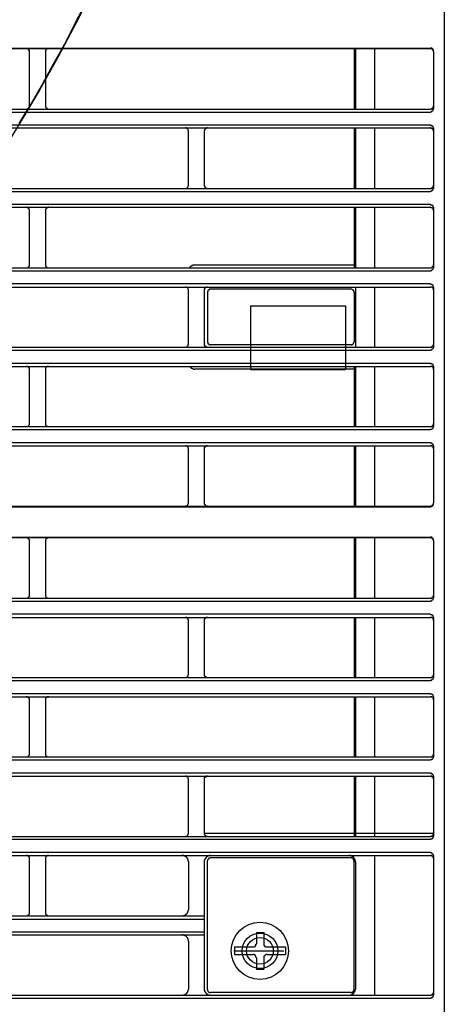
# Model space of a CAD drawing. Header units: millimetres. Extents: x 50532 to 99257, y 49161 to 61325.
# Tile 116 of 256: x 76475 to 76499, y 51518 to 51574. Entities that reach past the tile are written whole.
import ezdxf

# ---------------------------------------------------------------- set-up
doc = ezdxf.new("R2010")
doc.units = ezdxf.units.MM
doc.layers.add('AQUAREA', color=7, linetype='Continuous')

# ---------------------------------------------------------------- blocks, each defined once
blk = doc.blocks.new('SPLIT')
at = {"layer": 'AQUAREA'}
for points in [[(24879.86, -989.12), (24879.86, -1542.75)], [(24813.5, -1394.7), (24815.39, -1391.62), (24817.14, -1388.54), (24818.89, -1385.39), (24820.64, -1382.24), (24822.25, -1379.02), (24823.93, -1375.87)], [(24308.59, -1382.94), (24877.69, -1382.94)], [(24308.59, -1383.01), (24877.69, -1383.01)], [(24815.11, -1383.5), (24815.11, -1383.5), (24815.11, -1383.43), (24815.11, -1383.36), (24815.11, -1383.29), (24815.04, -1383.29), (24815.04, -1383.22), (24814.97, -1383.15), (24814.9, -1383.08), (24814.83, -1383.08), (24814.83, -1383.01), (24814.76, -1383.01), (24814.69, -1383.01), (24814.62, -1383.01)], [(24815.11, -1391.97), (24815.11, -1383.5)], [(24818.12, -1383.01), (24818.12, -1383.01), (24818.05, -1383.01), (24817.98, -1383.01), (24817.91, -1383.01), (24817.91, -1383.08), (24817.84, -1383.08), (24817.77, -1383.08), (24817.77, -1383.15), (24817.7, -1383.15), (24817.7, -1383.22), (24817.7, -1383.29), (24817.63, -1383.29), (24817.63, -1383.36), (24817.63, -1383.43), (24817.63, -1383.5)], [(24817.63, -1383.5), (24817.63, -1391.97)], [(24865.79, -1383.01), (24865.79, -1392.46)], [(24866, -1383.01), (24866, -1392.46)], [(24868.94, -1383.01), (24868.94, -1392.46)], [(24878.18, -1383.43), (24878.18, -1383.43), (24878.18, -1383.36), (24878.18, -1383.29), (24878.18, -1383.22), (24878.11, -1383.22), (24878.11, -1383.15), (24878.11, -1383.08), (24878.04, -1383.08), (24878.04, -1383.01), (24877.97, -1383.01), (24877.9, -1383.01), (24877.9, -1382.94), (24877.83, -1382.94), (24877.76, -1382.94), (24877.69, -1382.94)], [(24878.18, -1383.5), (24878.18, -1383.5), (24878.18, -1383.43), (24878.18, -1383.36), (24878.11, -1383.29), (24878.11, -1383.22), (24878.04, -1383.22), (24878.04, -1383.15), (24877.97, -1383.15), (24877.97, -1383.08), (24877.9, -1383.08), (24877.83, -1383.01), (24877.76, -1383.01), (24877.69, -1383.01)], [(24878.18, -1383.43), (24878.18, -1392.39)], [(24308.59, -1392.46), (24877.69, -1392.46)], [(24308.59, -1392.95), (24877.69, -1392.95)], [(24814.62, -1392.46), (24814.62, -1392.46), (24814.69, -1392.46), (24814.76, -1392.46), (24814.76, -1392.39), (24814.83, -1392.39), (24814.9, -1392.39), (24814.9, -1392.32), (24814.97, -1392.32), (24814.97, -1392.25), (24815.04, -1392.25), (24815.04, -1392.18), (24815.11, -1392.18), (24815.11, -1392.11), (24815.11, -1392.04), (24815.11, -1391.97)], [(24817.63, -1391.97), (24817.63, -1391.97), (24817.63, -1392.04), (24817.63, -1392.11), (24817.63, -1392.18), (24817.7, -1392.18), (24817.7, -1392.25), (24817.77, -1392.25), (24817.77, -1392.32), (24817.84, -1392.32), (24817.84, -1392.39), (24817.91, -1392.39), (24817.98, -1392.39), (24817.98, -1392.46), (24818.05, -1392.46), (24818.12, -1392.46)], [(24877.69, -1392.46), (24877.69, -1392.46), (24877.76, -1392.46), (24877.83, -1392.39), (24877.9, -1392.39), (24877.97, -1392.39), (24877.97, -1392.32), (24878.04, -1392.32), (24878.04, -1392.25), (24878.11, -1392.25), (24878.11, -1392.18), (24878.11, -1392.11), (24878.18, -1392.11), (24878.18, -1392.04), (24878.18, -1391.97)], [(24877.69, -1392.88), (24877.69, -1392.88), (24877.76, -1392.88), (24877.83, -1392.88), (24877.83, -1392.81), (24877.9, -1392.81), (24877.97, -1392.81), (24877.97, -1392.74), (24878.04, -1392.74), (24878.04, -1392.67), (24878.11, -1392.67), (24878.11, -1392.6), (24878.11, -1392.53), (24878.18, -1392.53), (24878.18, -1392.46), (24878.18, -1392.39)], [(24308.59, -1394.91), (24877.69, -1394.91)], [(24308.59, -1395.4), (24877.69, -1395.4)], [(24839.96, -1395.89), (24839.96, -1395.89), (24839.96, -1395.82), (24839.89, -1395.82), (24839.89, -1395.75), (24839.89, -1395.68), (24839.82, -1395.61), (24839.82, -1395.54), (24839.75, -1395.54), (24839.75, -1395.47), (24839.68, -1395.47), (24839.61, -1395.47), (24839.61, -1395.4), (24839.54, -1395.4), (24839.47, -1395.4)], [(24839.96, -1404.36), (24839.96, -1395.89)], [(24842.9, -1395.4), (24842.9, -1395.4), (24842.83, -1395.4), (24842.76, -1395.4), (24842.76, -1395.47), (24842.69, -1395.47), (24842.62, -1395.47), (24842.62, -1395.54), (24842.55, -1395.54), (24842.55, -1395.61), (24842.48, -1395.61), (24842.48, -1395.68), (24842.48, -1395.75), (24842.41, -1395.75), (24842.41, -1395.82), (24842.41, -1395.89)], [(24842.41, -1395.89), (24842.41, -1404.36)], [(24865.79, -1395.4), (24865.79, -1404.85)], [(24866, -1395.4), (24866, -1404.85)], [(24868.94, -1395.4), (24868.94, -1404.85)], [(24878.18, -1395.47), (24878.18, -1395.47), (24878.18, -1395.4), (24878.18, -1395.33), (24878.11, -1395.33), (24878.11, -1395.26), (24878.11, -1395.19), (24878.04, -1395.19), (24878.04, -1395.12), (24877.97, -1395.12), (24877.97, -1395.05), (24877.9, -1395.05), (24877.83, -1395.05), (24877.83, -1394.98), (24877.76, -1394.98), (24877.69, -1394.98)], [(24878.18, -1395.89), (24878.18, -1395.89), (24878.18, -1395.82), (24878.18, -1395.75), (24878.11, -1395.75), (24878.11, -1395.68), (24878.11, -1395.61), (24878.04, -1395.61), (24878.04, -1395.54), (24877.97, -1395.54), (24877.97, -1395.47), (24877.9, -1395.47), (24877.83, -1395.47), (24877.83, -1395.4), (24877.76, -1395.4), (24877.69, -1395.4)], [(24878.18, -1395.4), (24878.18, -1404.85)], [(24878.18, -1395.47), (24878.18, -1404.78)], [(24308.59, -1404.85), (24877.69, -1404.85)], [(24308.59, -1405.34), (24877.69, -1405.34)], [(24839.47, -1404.85), (24839.47, -1404.85), (24839.54, -1404.85), (24839.61, -1404.85), (24839.61, -1404.78), (24839.68, -1404.78), (24839.75, -1404.78), (24839.75, -1404.71), (24839.82, -1404.71), (24839.82, -1404.64), (24839.89, -1404.57), (24839.89, -1404.5), (24839.89, -1404.43), (24839.96, -1404.43), (24839.96, -1404.36)], [(24842.41, -1404.36), (24842.41, -1404.36), (24842.41, -1404.43), (24842.41, -1404.5), (24842.48, -1404.5), (24842.48, -1404.57), (24842.48, -1404.64), (24842.55, -1404.64), (24842.55, -1404.71), (24842.62, -1404.71), (24842.62, -1404.78), (24842.69, -1404.78), (24842.76, -1404.78), (24842.76, -1404.85), (24842.83, -1404.85), (24842.9, -1404.85)], [(24877.69, -1404.85), (24877.69, -1404.85), (24877.76, -1404.85), (24877.83, -1404.85), (24877.83, -1404.78), (24877.9, -1404.78), (24877.97, -1404.78), (24877.97, -1404.71), (24878.04, -1404.71), (24878.04, -1404.64), (24878.11, -1404.64), (24878.11, -1404.57), (24878.11, -1404.5), (24878.18, -1404.5), (24878.18, -1404.43), (24878.18, -1404.36)], [(24877.69, -1405.27), (24877.69, -1405.27), (24877.76, -1405.27), (24877.83, -1405.27), (24877.83, -1405.2), (24877.9, -1405.2), (24877.97, -1405.2), (24877.97, -1405.13), (24878.04, -1405.13), (24878.04, -1405.06), (24878.11, -1405.06), (24878.11, -1404.99), (24878.11, -1404.92), (24878.18, -1404.92), (24878.18, -1404.85), (24878.18, -1404.78)], [(24308.59, -1407.3), (24877.69, -1407.3)], [(24308.59, -1407.79), (24877.69, -1407.79)], [(24815.11, -1408.28), (24815.11, -1408.28), (24815.11, -1408.21), (24815.11, -1408.14), (24815.11, -1408.07), (24815.04, -1408.07), (24815.04, -1408), (24814.97, -1408), (24814.97, -1407.93), (24814.9, -1407.93), (24814.9, -1407.86), (24814.83, -1407.86), (24814.76, -1407.86), (24814.76, -1407.79), (24814.69, -1407.79), (24814.62, -1407.79)], [(24815.11, -1416.75), (24815.11, -1408.28)], [(24818.12, -1407.79), (24818.12, -1407.79), (24818.05, -1407.79), (24817.98, -1407.79), (24817.98, -1407.86), (24817.91, -1407.86), (24817.84, -1407.86), (24817.84, -1407.93), (24817.77, -1407.93), (24817.77, -1408), (24817.7, -1408), (24817.7, -1408.07), (24817.63, -1408.07), (24817.63, -1408.14), (24817.63, -1408.21), (24817.63, -1408.28)], [(24817.63, -1408.28), (24817.63, -1416.75)], [(24865.79, -1407.79), (24865.79, -1417.24)], [(24866, -1407.79), (24866, -1417.24)], [(24868.94, -1407.79), (24868.94, -1417.24)], [(24878.18, -1407.86), (24878.18, -1407.86), (24878.18, -1407.79), (24878.18, -1407.72), (24878.11, -1407.72), (24878.11, -1407.65), (24878.11, -1407.58), (24878.04, -1407.58), (24878.04, -1407.51), (24877.97, -1407.51), (24877.97, -1407.44), (24877.9, -1407.44), (24877.83, -1407.44), (24877.76, -1407.44), (24877.76, -1407.37), (24877.69, -1407.37)], [(24878.18, -1408.28), (24878.18, -1408.28), (24878.18, -1408.21), (24878.18, -1408.14), (24878.11, -1408.14), (24878.11, -1408.07), (24878.11, -1408), (24878.04, -1408), (24878.04, -1407.93), (24877.97, -1407.93), (24877.97, -1407.86), (24877.9, -1407.86), (24877.83, -1407.86), (24877.76, -1407.86), (24877.76, -1407.79), (24877.69, -1407.79)], [(24878.18, -1407.79), (24878.18, -1417.24)], [(24878.18, -1407.86), (24878.18, -1417.17)], [(24308.59, -1417.24), (24877.69, -1417.24)], [(24814.62, -1417.24), (24814.62, -1417.24), (24814.69, -1417.24), (24814.76, -1417.24), (24814.83, -1417.24), (24814.83, -1417.17), (24814.9, -1417.17), (24814.97, -1417.1), (24815.04, -1417.1), (24815.04, -1417.03), (24815.04, -1416.96), (24815.11, -1416.96), (24815.11, -1416.89), (24815.11, -1416.82), (24815.11, -1416.75)], [(24817.63, -1416.75), (24817.63, -1416.75), (24817.63, -1416.82), (24817.63, -1416.89), (24817.63, -1416.96), (24817.7, -1416.96), (24817.7, -1417.03), (24817.7, -1417.1), (24817.77, -1417.1), (24817.77, -1417.17), (24817.84, -1417.17), (24817.91, -1417.17), (24817.91, -1417.24), (24817.98, -1417.24), (24818.05, -1417.24), (24818.12, -1417.24)], [(24840.94, -1416.82), (24840.94, -1416.82), (24840.87, -1416.82), (24840.8, -1416.82), (24840.73, -1416.82), (24840.66, -1416.82), (24840.66, -1416.89), (24840.59, -1416.89), (24840.52, -1416.89), (24840.45, -1416.89), (24840.45, -1416.96), (24840.38, -1416.96), (24840.38, -1417.03), (24840.31, -1417.03), (24840.24, -1417.03), (24840.24, -1417.1), (24840.17, -1417.1), (24840.17, -1417.17), (24840.1, -1417.24)], [(24865.79, -1416.82), (24840.94, -1416.82)], [(24877.69, -1417.24), (24877.69, -1417.24), (24877.76, -1417.24), (24877.83, -1417.24), (24877.9, -1417.17), (24877.97, -1417.17), (24877.97, -1417.1), (24878.04, -1417.1), (24878.04, -1417.03), (24878.11, -1417.03), (24878.11, -1416.96), (24878.18, -1416.89), (24878.18, -1416.82), (24878.18, -1416.75)], [(24877.69, -1417.66), (24877.69, -1417.66), (24877.76, -1417.66), (24877.83, -1417.66), (24877.9, -1417.66), (24877.9, -1417.59), (24877.97, -1417.59), (24877.97, -1417.52), (24878.04, -1417.52), (24878.04, -1417.45), (24878.11, -1417.45), (24878.11, -1417.38), (24878.18, -1417.31), (24878.18, -1417.24), (24878.18, -1417.17)], [(24308.59, -1417.73), (24877.69, -1417.73)], [(24308.59, -1419.69), (24877.69, -1419.69)], [(24308.59, -1420.25), (24877.69, -1420.25)], [(24839.96, -1420.74), (24839.96, -1420.67), (24839.89, -1420.6), (24839.89, -1420.53), (24839.89, -1420.46), (24839.82, -1420.46), (24839.82, -1420.39), (24839.75, -1420.39), (24839.75, -1420.32), (24839.68, -1420.32), (24839.68, -1420.25), (24839.61, -1420.25), (24839.54, -1420.25), (24839.47, -1420.25)], [(24842.9, -1420.25), (24842.9, -1420.25), (24842.83, -1420.25), (24842.76, -1420.25), (24842.69, -1420.25), (24842.62, -1420.32), (24842.55, -1420.32), (24842.55, -1420.39), (24842.48, -1420.39), (24842.48, -1420.46), (24842.48, -1420.53), (24842.41, -1420.53), (24842.41, -1420.6), (24842.41, -1420.67), (24842.41, -1420.74)], [(24843.39, -1420.6), (24843.39, -1420.6), (24843.32, -1420.6), (24843.25, -1420.6), (24843.18, -1420.6), (24843.18, -1420.67), (24843.11, -1420.67), (24843.11, -1420.74), (24843.04, -1420.74), (24843.04, -1420.81), (24842.97, -1420.81), (24842.97, -1420.88), (24842.97, -1420.95), (24842.9, -1420.95), (24842.9, -1421.02), (24842.9, -1421.09)], [(24865.3, -1420.6), (24843.39, -1420.6)], [(24865.79, -1421.09), (24865.79, -1421.09), (24865.79, -1421.02), (24865.79, -1420.95), (24865.72, -1420.95), (24865.72, -1420.88), (24865.72, -1420.81), (24865.65, -1420.81), (24865.65, -1420.74), (24865.58, -1420.74), (24865.58, -1420.67), (24865.51, -1420.67), (24865.44, -1420.6), (24865.37, -1420.6), (24865.3, -1420.6)], [(24866, -1420.25), (24866, -1429.63)], [(24868.94, -1420.25), (24868.94, -1429.63)], [(24878.18, -1420.32), (24878.18, -1420.25), (24878.18, -1420.18), (24878.18, -1420.11), (24878.11, -1420.11), (24878.11, -1420.04), (24878.11, -1419.97), (24878.04, -1419.97), (24878.04, -1419.9), (24877.97, -1419.9), (24877.9, -1419.83), (24877.83, -1419.83), (24877.76, -1419.83), (24877.69, -1419.83)], [(24878.18, -1420.74), (24878.18, -1420.67), (24878.18, -1420.6), (24878.18, -1420.53), (24878.11, -1420.53), (24878.11, -1420.46), (24878.11, -1420.39), (24878.04, -1420.39), (24878.04, -1420.32), (24877.97, -1420.32), (24877.9, -1420.25), (24877.83, -1420.25), (24877.76, -1420.25), (24877.69, -1420.25)], [(24878.18, -1420.25), (24878.18, -1429.63)], [(24878.18, -1420.32), (24878.18, -1429.56)], [(24839.96, -1429.14), (24839.96, -1420.74)], [(24842.41, -1420.74), (24842.41, -1429.14)], [(24842.9, -1421.09), (24842.9, -1428.79)], [(24865.79, -1421.09), (24865.79, -1428.79)], [(24849.62, -1423.19), (24864.46, -1423.19)], [(24849.62, -1423.19), (24849.62, -1433.13)], [(24864.46, -1423.19), (24864.46, -1433.13)], [(24308.59, -1429.63), (24877.69, -1429.63)], [(24839.47, -1429.63), (24839.47, -1429.63), (24839.54, -1429.63), (24839.61, -1429.63), (24839.68, -1429.63), (24839.68, -1429.56), (24839.75, -1429.56), (24839.75, -1429.49), (24839.82, -1429.49), (24839.82, -1429.42), (24839.89, -1429.42), (24839.89, -1429.35), (24839.89, -1429.28), (24839.89, -1429.21), (24839.96, -1429.21), (24839.96, -1429.14)], [(24842.41, -1429.14), (24842.41, -1429.14), (24842.41, -1429.21), (24842.41, -1429.28), (24842.41, -1429.35), (24842.48, -1429.35), (24842.48, -1429.42), (24842.55, -1429.42), (24842.55, -1429.49), (24842.62, -1429.49), (24842.62, -1429.56), (24842.69, -1429.56), (24842.69, -1429.63), (24842.76, -1429.63), (24842.83, -1429.63), (24842.9, -1429.63)], [(24842.9, -1428.79), (24842.9, -1428.79), (24842.9, -1428.86), (24842.9, -1428.93), (24842.97, -1428.93), (24842.97, -1429), (24842.97, -1429.07), (24843.04, -1429.07), (24843.04, -1429.14), (24843.11, -1429.14), (24843.11, -1429.21), (24843.18, -1429.21), (24843.25, -1429.21), (24843.25, -1429.28), (24843.32, -1429.28), (24843.39, -1429.28)], [(24865.3, -1429.28), (24843.39, -1429.28)], [(24865.3, -1429.28), (24865.3, -1429.28), (24865.37, -1429.28), (24865.44, -1429.28), (24865.44, -1429.21), (24865.51, -1429.21), (24865.58, -1429.21), (24865.58, -1429.14), (24865.65, -1429.14), (24865.65, -1429.07), (24865.72, -1429.07), (24865.72, -1429), (24865.72, -1428.93), (24865.72, -1428.86), (24865.79, -1428.86), (24865.79, -1428.79)], [(24877.69, -1429.63), (24877.69, -1429.63), (24877.76, -1429.63), (24877.83, -1429.63), (24877.9, -1429.63), (24877.9, -1429.56), (24877.97, -1429.56), (24877.97, -1429.49), (24878.04, -1429.49), (24878.04, -1429.42), (24878.11, -1429.42), (24878.11, -1429.35), (24878.18, -1429.35), (24878.18, -1429.28), (24878.18, -1429.21), (24878.18, -1429.14)], [(24877.69, -1430.05), (24877.69, -1430.05), (24877.76, -1430.05), (24877.83, -1430.05), (24877.9, -1430.05), (24877.9, -1429.98), (24877.97, -1429.98), (24877.97, -1429.91), (24878.04, -1429.91), (24878.11, -1429.84), (24878.11, -1429.77), (24878.18, -1429.77), (24878.18, -1429.7), (24878.18, -1429.63), (24878.18, -1429.56)], [(24308.59, -1430.12), (24877.69, -1430.12)], [(24308.59, -1432.15), (24877.69, -1432.15)], [(24308.59, -1432.64), (24877.69, -1432.64)], [(24815.11, -1433.13), (24815.11, -1433.13), (24815.11, -1433.06), (24815.11, -1432.99), (24815.11, -1432.92), (24815.04, -1432.92), (24815.04, -1432.85), (24815.04, -1432.78), (24814.97, -1432.78), (24814.97, -1432.71), (24814.9, -1432.71), (24814.83, -1432.64), (24814.76, -1432.64), (24814.69, -1432.64), (24814.62, -1432.64)], [(24818.12, -1432.64), (24818.12, -1432.64), (24818.05, -1432.64), (24817.98, -1432.64), (24817.91, -1432.64), (24817.84, -1432.71), (24817.77, -1432.71), (24817.77, -1432.78), (24817.7, -1432.78), (24817.7, -1432.85), (24817.63, -1432.92), (24817.63, -1432.99), (24817.63, -1433.06), (24817.63, -1433.13)], [(24840.1, -1432.64), (24840.1, -1432.64), (24840.17, -1432.64), (24840.17, -1432.71), (24840.24, -1432.78), (24840.31, -1432.78), (24840.31, -1432.85), (24840.38, -1432.85), (24840.38, -1432.92), (24840.45, -1432.92), (24840.52, -1432.92), (24840.52, -1432.99), (24840.59, -1432.99), (24840.66, -1432.99), (24840.73, -1433.06), (24840.8, -1433.06), (24840.87, -1433.06), (24840.94, -1433.06)], [(24865.79, -1432.64), (24865.79, -1442.02)], [(24866, -1432.64), (24866, -1442.02)], [(24868.94, -1432.64), (24868.94, -1442.02)], [(24878.18, -1432.71), (24878.18, -1432.71), (24878.18, -1432.64), (24878.18, -1432.57), (24878.18, -1432.5), (24878.11, -1432.5), (24878.11, -1432.43), (24878.11, -1432.36), (24878.04, -1432.36), (24878.04, -1432.29), (24877.97, -1432.29), (24877.9, -1432.29), (24877.9, -1432.22), (24877.83, -1432.22), (24877.76, -1432.22), (24877.69, -1432.22)], [(24878.18, -1433.13), (24878.18, -1433.13), (24878.18, -1433.06), (24878.18, -1432.99), (24878.18, -1432.92), (24878.11, -1432.92), (24878.11, -1432.85), (24878.11, -1432.78), (24878.04, -1432.78), (24878.04, -1432.71), (24877.97, -1432.71), (24877.9, -1432.71), (24877.9, -1432.64), (24877.83, -1432.64), (24877.76, -1432.64), (24877.69, -1432.64)], [(24878.18, -1432.64), (24878.18, -1442.02)], [(24878.18, -1432.71), (24878.18, -1441.95)], [(24815.11, -1441.53), (24815.11, -1433.13)], [(24817.63, -1433.13), (24817.63, -1441.53)], [(24865.79, -1433.06), (24840.94, -1433.06)], [(24849.62, -1433.13), (24864.46, -1433.13)], [(24308.59, -1442.02), (24877.69, -1442.02)], [(24814.62, -1442.02), (24814.62, -1442.02), (24814.69, -1442.02), (24814.76, -1442.02), (24814.83, -1442.02), (24814.9, -1441.95), (24814.97, -1441.95), (24814.97, -1441.88), (24815.04, -1441.88), (24815.04, -1441.81), (24815.11, -1441.74), (24815.11, -1441.67), (24815.11, -1441.6), (24815.11, -1441.53)], [(24817.63, -1441.53), (24817.63, -1441.53), (24817.63, -1441.6), (24817.63, -1441.67), (24817.63, -1441.74), (24817.63, -1441.81), (24817.7, -1441.81), (24817.7, -1441.88), (24817.77, -1441.88), (24817.77, -1441.95), (24817.84, -1441.95), (24817.91, -1442.02), (24817.98, -1442.02), (24818.05, -1442.02), (24818.12, -1442.02)], [(24877.69, -1442.02), (24877.69, -1442.02), (24877.76, -1442.02), (24877.83, -1442.02), (24877.9, -1442.02), (24877.9, -1441.95), (24877.97, -1441.95), (24878.04, -1441.95), (24878.04, -1441.88), (24878.11, -1441.88), (24878.11, -1441.81), (24878.11, -1441.74), (24878.18, -1441.74), (24878.18, -1441.67), (24878.18, -1441.6), (24878.18, -1441.53)], [(24877.69, -1442.44), (24877.69, -1442.44), (24877.76, -1442.44), (24877.83, -1442.44), (24877.9, -1442.44), (24877.9, -1442.37), (24877.97, -1442.37), (24878.04, -1442.37), (24878.04, -1442.3), (24878.11, -1442.3), (24878.11, -1442.23), (24878.11, -1442.16), (24878.18, -1442.16), (24878.18, -1442.09), (24878.18, -1442.02), (24878.18, -1441.95)], [(24308.59, -1442.51), (24877.69, -1442.51)], [(24308.59, -1444.54), (24877.69, -1444.54)], [(24308.59, -1445.03), (24877.69, -1445.03)], [(24839.96, -1445.52), (24839.96, -1445.52), (24839.96, -1445.45), (24839.89, -1445.45), (24839.89, -1445.38), (24839.89, -1445.31), (24839.89, -1445.24), (24839.82, -1445.24), (24839.82, -1445.17), (24839.75, -1445.17), (24839.75, -1445.1), (24839.68, -1445.1), (24839.61, -1445.03), (24839.54, -1445.03), (24839.47, -1445.03)], [(24842.9, -1445.03), (24842.9, -1445.03), (24842.83, -1445.03), (24842.76, -1445.03), (24842.69, -1445.03), (24842.69, -1445.1), (24842.62, -1445.1), (24842.62, -1445.17), (24842.55, -1445.17), (24842.55, -1445.24), (24842.48, -1445.24), (24842.48, -1445.31), (24842.41, -1445.31), (24842.41, -1445.38), (24842.41, -1445.45), (24842.41, -1445.52)], [(24865.79, -1445.03), (24865.79, -1454.48)], [(24866, -1445.03), (24866, -1454.48)], [(24868.94, -1445.03), (24868.94, -1454.48)], [(24878.18, -1445.1), (24878.18, -1445.1), (24878.18, -1445.03), (24878.18, -1444.96), (24878.18, -1444.89), (24878.11, -1444.89), (24878.11, -1444.82), (24878.04, -1444.82), (24878.04, -1444.75), (24877.97, -1444.75), (24877.97, -1444.68), (24877.9, -1444.68), (24877.9, -1444.61), (24877.83, -1444.61), (24877.76, -1444.61), (24877.69, -1444.61)], [(24878.18, -1445.52), (24878.18, -1445.52), (24878.18, -1445.45), (24878.18, -1445.38), (24878.18, -1445.31), (24878.11, -1445.31), (24878.11, -1445.24), (24878.04, -1445.24), (24878.04, -1445.17), (24877.97, -1445.17), (24877.97, -1445.1), (24877.9, -1445.1), (24877.9, -1445.03), (24877.83, -1445.03), (24877.76, -1445.03), (24877.69, -1445.03)], [(24878.18, -1445.03), (24878.18, -1453.92)], [(24839.96, -1453.92), (24839.96, -1445.52)], [(24842.41, -1445.52), (24842.41, -1453.92)], [(24308.59, -1454.48), (24877.69, -1454.48)], [(24839.47, -1454.48), (24839.47, -1454.48), (24839.47, -1454.41), (24839.54, -1454.41), (24839.61, -1454.41), (24839.68, -1454.41), (24839.68, -1454.34), (24839.75, -1454.34), (24839.82, -1454.27), (24839.82, -1454.2), (24839.89, -1454.2), (24839.89, -1454.13), (24839.89, -1454.06), (24839.96, -1454.06), (24839.96, -1453.99), (24839.96, -1453.92)], [(24842.41, -1453.92), (24842.41, -1453.99), (24842.41, -1454.06), (24842.41, -1454.13), (24842.48, -1454.13), (24842.48, -1454.2), (24842.48, -1454.27), (24842.55, -1454.27), (24842.55, -1454.34), (24842.62, -1454.34), (24842.62, -1454.41), (24842.69, -1454.41), (24842.76, -1454.41), (24842.83, -1454.41), (24842.9, -1454.41), (24842.9, -1454.48)], [(24877.69, -1454.48), (24877.69, -1454.48), (24877.69, -1454.41), (24877.76, -1454.41), (24877.83, -1454.41), (24877.9, -1454.41), (24877.97, -1454.41), (24877.97, -1454.34), (24878.04, -1454.34), (24878.04, -1454.27), (24878.11, -1454.27), (24878.11, -1454.2), (24878.11, -1454.13), (24878.18, -1454.13), (24878.18, -1454.06), (24878.18, -1453.99), (24878.18, -1453.92)], [(24877.69, -1454.55), (24877.69, -1454.55), (24877.76, -1454.55), (24877.83, -1454.55), (24877.83, -1454.48), (24877.9, -1454.48), (24877.97, -1454.48), (24877.97, -1454.41), (24878.04, -1454.41), (24878.04, -1454.34), (24878.11, -1454.34), (24878.11, -1454.27), (24878.11, -1454.2), (24878.18, -1454.2), (24878.18, -1454.13), (24878.18, -1454.06)], [(24308.59, -1454.55), (24877.69, -1454.55)], [(24308.59, -1459.31), (24877.69, -1459.31)], [(24308.59, -1459.38), (24877.69, -1459.38)], [(24815.11, -1459.87), (24815.11, -1459.87), (24815.11, -1459.8), (24815.11, -1459.73), (24815.11, -1459.66), (24815.04, -1459.66), (24815.04, -1459.59), (24814.97, -1459.59), (24814.97, -1459.52), (24814.9, -1459.52), (24814.9, -1459.45), (24814.83, -1459.45), (24814.76, -1459.45), (24814.69, -1459.38), (24814.62, -1459.38)], [(24815.11, -1468.34), (24815.11, -1459.87)], [(24818.12, -1459.38), (24818.12, -1459.38), (24818.05, -1459.38), (24817.98, -1459.45), (24817.91, -1459.45), (24817.84, -1459.45), (24817.84, -1459.52), (24817.77, -1459.52), (24817.77, -1459.59), (24817.7, -1459.59), (24817.7, -1459.66), (24817.63, -1459.66), (24817.63, -1459.73), (24817.63, -1459.8), (24817.63, -1459.87)], [(24817.63, -1459.87), (24817.63, -1468.34)], [(24865.79, -1459.38), (24865.79, -1468.83)], [(24866, -1459.38), (24866, -1468.83)], [(24868.94, -1459.38), (24868.94, -1468.83)], [(24878.18, -1459.8), (24878.18, -1459.8), (24878.18, -1459.73), (24878.18, -1459.66), (24878.11, -1459.59), (24878.11, -1459.52), (24878.04, -1459.52), (24878.04, -1459.45), (24877.97, -1459.45), (24877.97, -1459.38), (24877.9, -1459.38), (24877.9, -1459.31), (24877.83, -1459.31), (24877.76, -1459.31), (24877.69, -1459.31)], [(24878.18, -1459.87), (24878.18, -1459.87), (24878.18, -1459.8), (24878.18, -1459.73), (24878.11, -1459.73), (24878.11, -1459.66), (24878.11, -1459.59), (24878.04, -1459.59), (24878.04, -1459.52), (24877.97, -1459.52), (24877.97, -1459.45), (24877.9, -1459.45), (24877.83, -1459.45), (24877.76, -1459.45), (24877.76, -1459.38), (24877.69, -1459.38)], [(24878.18, -1459.8), (24878.18, -1468.76)], [(24814.62, -1468.83), (24814.62, -1468.83), (24814.69, -1468.83), (24814.76, -1468.83), (24814.83, -1468.83), (24814.83, -1468.76), (24814.9, -1468.76), (24814.97, -1468.69), (24815.04, -1468.69), (24815.04, -1468.62), (24815.04, -1468.55), (24815.11, -1468.55), (24815.11, -1468.48), (24815.11, -1468.41), (24815.11, -1468.34)], [(24817.63, -1468.34), (24817.63, -1468.34), (24817.63, -1468.41), (24817.63, -1468.48), (24817.63, -1468.55), (24817.7, -1468.55), (24817.7, -1468.62), (24817.7, -1468.69), (24817.77, -1468.69), (24817.77, -1468.76), (24817.84, -1468.76), (24817.91, -1468.76), (24817.91, -1468.83), (24817.98, -1468.83), (24818.05, -1468.83), (24818.12, -1468.83)], [(24877.69, -1468.83), (24877.69, -1468.83), (24877.76, -1468.83), (24877.83, -1468.83), (24877.9, -1468.83), (24877.9, -1468.76), (24877.97, -1468.76), (24877.97, -1468.69), (24878.04, -1468.69), (24878.04, -1468.62), (24878.11, -1468.62), (24878.11, -1468.55), (24878.18, -1468.48), (24878.18, -1468.41), (24878.18, -1468.34)], [(24308.59, -1468.83), (24877.69, -1468.83)], [(24308.59, -1469.32), (24877.69, -1469.32)], [(24877.69, -1469.25), (24877.69, -1469.25), (24877.76, -1469.25), (24877.83, -1469.25), (24877.9, -1469.25), (24877.9, -1469.18), (24877.97, -1469.18), (24877.97, -1469.11), (24878.04, -1469.11), (24878.04, -1469.04), (24878.11, -1469.04), (24878.11, -1468.97), (24878.18, -1468.9), (24878.18, -1468.83), (24878.18, -1468.76)], [(24308.59, -1471.28), (24877.69, -1471.28)], [(24878.18, -1471.91), (24878.18, -1471.84), (24878.18, -1471.77), (24878.18, -1471.7), (24878.11, -1471.7), (24878.11, -1471.63), (24878.11, -1471.56), (24878.04, -1471.56), (24878.04, -1471.49), (24877.97, -1471.49), (24877.9, -1471.42), (24877.83, -1471.42), (24877.76, -1471.42), (24877.69, -1471.42)], [(24308.59, -1471.84), (24877.69, -1471.84)], [(24839.96, -1472.33), (24839.96, -1472.26), (24839.89, -1472.19), (24839.89, -1472.12), (24839.89, -1472.05), (24839.82, -1472.05), (24839.82, -1471.98), (24839.75, -1471.98), (24839.75, -1471.91), (24839.68, -1471.91), (24839.68, -1471.84), (24839.61, -1471.84), (24839.54, -1471.84), (24839.47, -1471.84)], [(24839.96, -1480.73), (24839.96, -1472.33)], [(24842.9, -1471.84), (24842.9, -1471.84), (24842.83, -1471.84), (24842.76, -1471.84), (24842.69, -1471.84), (24842.62, -1471.91), (24842.55, -1471.91), (24842.55, -1471.98), (24842.48, -1471.98), (24842.48, -1472.05), (24842.48, -1472.12), (24842.41, -1472.12), (24842.41, -1472.19), (24842.41, -1472.26), (24842.41, -1472.33)], [(24842.41, -1472.33), (24842.41, -1480.73)], [(24865.79, -1471.84), (24865.79, -1481.22)], [(24866, -1471.84), (24866, -1481.22)], [(24868.94, -1471.84), (24868.94, -1481.22)], [(24878.18, -1472.33), (24878.18, -1472.26), (24878.18, -1472.19), (24878.18, -1472.12), (24878.11, -1472.12), (24878.11, -1472.05), (24878.11, -1471.98), (24878.04, -1471.98), (24878.04, -1471.91), (24877.97, -1471.91), (24877.9, -1471.84), (24877.83, -1471.84), (24877.76, -1471.84), (24877.69, -1471.84)], [(24878.18, -1471.84), (24878.18, -1481.22)], [(24878.18, -1471.91), (24878.18, -1481.15)], [(24308.59, -1481.22), (24877.69, -1481.22)], [(24308.59, -1481.71), (24877.69, -1481.71)], [(24839.47, -1481.22), (24839.47, -1481.22), (24839.54, -1481.22), (24839.61, -1481.22), (24839.68, -1481.22), (24839.68, -1481.15), (24839.75, -1481.15), (24839.75, -1481.08), (24839.82, -1481.08), (24839.82, -1481.01), (24839.89, -1481.01), (24839.89, -1480.94), (24839.89, -1480.87), (24839.89, -1480.8), (24839.96, -1480.8), (24839.96, -1480.73)], [(24842.41, -1480.73), (24842.41, -1480.73), (24842.41, -1480.8), (24842.41, -1480.87), (24842.41, -1480.94), (24842.48, -1480.94), (24842.48, -1481.01), (24842.55, -1481.08), (24842.62, -1481.08), (24842.62, -1481.15), (24842.69, -1481.15), (24842.69, -1481.22), (24842.76, -1481.22), (24842.83, -1481.22), (24842.9, -1481.22)], [(24877.69, -1481.22), (24877.69, -1481.22), (24877.76, -1481.22), (24877.83, -1481.22), (24877.9, -1481.22), (24877.9, -1481.15), (24877.97, -1481.15), (24877.97, -1481.08), (24878.04, -1481.08), (24878.11, -1481.01), (24878.11, -1480.94), (24878.18, -1480.94), (24878.18, -1480.87), (24878.18, -1480.8), (24878.18, -1480.73)], [(24877.69, -1481.64), (24877.69, -1481.64), (24877.76, -1481.64), (24877.83, -1481.64), (24877.9, -1481.64), (24877.9, -1481.57), (24877.97, -1481.57), (24877.97, -1481.5), (24878.04, -1481.5), (24878.11, -1481.43), (24878.11, -1481.36), (24878.18, -1481.36), (24878.18, -1481.29), (24878.18, -1481.22), (24878.18, -1481.15)], [(24308.59, -1483.74), (24877.69, -1483.74)], [(24308.59, -1484.23), (24877.69, -1484.23)], [(24815.11, -1484.72), (24815.11, -1484.72), (24815.11, -1484.65), (24815.11, -1484.58), (24815.11, -1484.51), (24815.04, -1484.51), (24815.04, -1484.44), (24815.04, -1484.37), (24814.97, -1484.37), (24814.97, -1484.3), (24814.9, -1484.3), (24814.83, -1484.3), (24814.83, -1484.23), (24814.76, -1484.23), (24814.69, -1484.23), (24814.62, -1484.23)], [(24815.11, -1493.12), (24815.11, -1484.72)], [(24818.12, -1484.23), (24818.12, -1484.23), (24818.05, -1484.23), (24817.98, -1484.23), (24817.91, -1484.23), (24817.91, -1484.3), (24817.84, -1484.3), (24817.77, -1484.3), (24817.77, -1484.37), (24817.7, -1484.37), (24817.7, -1484.44), (24817.63, -1484.51), (24817.63, -1484.58), (24817.63, -1484.65), (24817.63, -1484.72)], [(24817.63, -1484.72), (24817.63, -1493.12)], [(24865.79, -1484.23), (24865.79, -1493.61)], [(24866, -1484.23), (24866, -1493.61)], [(24868.94, -1484.23), (24868.94, -1493.61)], [(24878.18, -1484.3), (24878.18, -1484.3), (24878.18, -1484.23), (24878.18, -1484.16), (24878.18, -1484.09), (24878.11, -1484.09), (24878.11, -1484.02), (24878.11, -1483.95), (24878.04, -1483.95), (24878.04, -1483.88), (24877.97, -1483.88), (24877.9, -1483.88), (24877.9, -1483.81), (24877.83, -1483.81), (24877.76, -1483.81), (24877.69, -1483.81)], [(24878.18, -1484.72), (24878.18, -1484.72), (24878.18, -1484.65), (24878.18, -1484.58), (24878.18, -1484.51), (24878.11, -1484.51), (24878.11, -1484.44), (24878.11, -1484.37), (24878.04, -1484.37), (24877.97, -1484.3), (24877.9, -1484.3), (24877.9, -1484.23), (24877.83, -1484.23), (24877.76, -1484.23), (24877.69, -1484.23)], [(24878.18, -1484.23), (24878.18, -1493.61)], [(24878.18, -1484.3), (24878.18, -1493.54)], [(24308.59, -1493.61), (24877.69, -1493.61)], [(24308.59, -1494.1), (24877.69, -1494.1)], [(24814.62, -1493.61), (24814.62, -1493.61), (24814.69, -1493.61), (24814.76, -1493.61), (24814.83, -1493.61), (24814.9, -1493.54), (24814.97, -1493.54), (24814.97, -1493.47), (24815.04, -1493.47), (24815.04, -1493.4), (24815.11, -1493.33), (24815.11, -1493.26), (24815.11, -1493.19), (24815.11, -1493.12)], [(24817.63, -1493.12), (24817.63, -1493.12), (24817.63, -1493.19), (24817.63, -1493.26), (24817.63, -1493.33), (24817.63, -1493.4), (24817.7, -1493.4), (24817.7, -1493.47), (24817.77, -1493.47), (24817.77, -1493.54), (24817.84, -1493.54), (24817.91, -1493.61), (24817.98, -1493.61), (24818.05, -1493.61), (24818.12, -1493.61)], [(24877.69, -1493.61), (24877.69, -1493.61), (24877.76, -1493.61), (24877.83, -1493.61), (24877.9, -1493.61), (24877.9, -1493.54), (24877.97, -1493.54), (24878.04, -1493.54), (24878.04, -1493.47), (24878.11, -1493.47), (24878.11, -1493.4), (24878.11, -1493.33), (24878.18, -1493.33), (24878.18, -1493.26), (24878.18, -1493.19), (24878.18, -1493.12)], [(24877.69, -1494.03), (24877.69, -1494.03), (24877.76, -1494.03), (24877.83, -1494.03), (24877.9, -1494.03), (24877.9, -1493.96), (24877.97, -1493.96), (24878.04, -1493.96), (24878.04, -1493.89), (24878.11, -1493.89), (24878.11, -1493.82), (24878.11, -1493.75), (24878.18, -1493.75), (24878.18, -1493.68), (24878.18, -1493.61), (24878.18, -1493.54)], [(24308.59, -1496.13), (24877.69, -1496.13)], [(24308.59, -1496.62), (24877.69, -1496.62)], [(24839.96, -1497.11), (24839.96, -1497.11), (24839.96, -1497.04), (24839.89, -1497.04), (24839.89, -1496.97), (24839.89, -1496.9), (24839.89, -1496.83), (24839.82, -1496.83), (24839.82, -1496.76), (24839.75, -1496.76), (24839.75, -1496.69), (24839.68, -1496.69), (24839.61, -1496.62), (24839.54, -1496.62), (24839.47, -1496.62)], [(24839.96, -1505.51), (24839.96, -1497.11)], [(24842.9, -1496.62), (24842.9, -1496.62), (24842.83, -1496.62), (24842.76, -1496.62), (24842.69, -1496.62), (24842.69, -1496.69), (24842.62, -1496.69), (24842.62, -1496.76), (24842.55, -1496.76), (24842.55, -1496.83), (24842.48, -1496.83), (24842.48, -1496.9), (24842.41, -1496.9), (24842.41, -1496.97), (24842.41, -1497.04), (24842.41, -1497.11)], [(24842.41, -1497.11), (24842.41, -1505.51)], [(24865.79, -1496.62), (24865.79, -1506.07)], [(24866, -1496.62), (24866, -1506.07)], [(24868.94, -1496.62), (24868.94, -1506.07)], [(24878.18, -1496.69), (24878.18, -1496.69), (24878.18, -1496.62), (24878.18, -1496.55), (24878.18, -1496.48), (24878.11, -1496.48), (24878.11, -1496.41), (24878.04, -1496.41), (24878.04, -1496.34), (24877.97, -1496.34), (24877.97, -1496.27), (24877.9, -1496.27), (24877.9, -1496.2), (24877.83, -1496.2), (24877.76, -1496.2), (24877.69, -1496.2)], [(24878.18, -1497.11), (24878.18, -1497.11), (24878.18, -1497.04), (24878.18, -1496.97), (24878.18, -1496.9), (24878.11, -1496.9), (24878.11, -1496.83), (24878.04, -1496.83), (24878.04, -1496.76), (24877.97, -1496.76), (24877.97, -1496.69), (24877.9, -1496.69), (24877.9, -1496.62), (24877.83, -1496.62), (24877.76, -1496.62), (24877.69, -1496.62)], [(24878.18, -1496.62), (24878.18, -1506.07)], [(24878.18, -1496.69), (24878.18, -1505.93)], [(24308.59, -1506.07), (24877.69, -1506.07)], [(24308.59, -1506.49), (24877.69, -1506.49)], [(24839.47, -1506.07), (24839.47, -1506.07), (24839.47, -1506), (24839.54, -1506), (24839.61, -1506), (24839.68, -1506), (24839.68, -1505.93), (24839.75, -1505.93), (24839.82, -1505.86), (24839.82, -1505.79), (24839.89, -1505.79), (24839.89, -1505.72), (24839.89, -1505.65), (24839.96, -1505.65), (24839.96, -1505.58), (24839.96, -1505.51)], [(24842.41, -1505.51), (24842.41, -1505.58), (24842.41, -1505.65), (24842.41, -1505.72), (24842.48, -1505.72), (24842.48, -1505.79), (24842.48, -1505.86), (24842.55, -1505.86), (24842.55, -1505.93), (24842.62, -1505.93), (24842.62, -1506), (24842.69, -1506), (24842.76, -1506), (24842.83, -1506), (24842.9, -1506), (24842.9, -1506.07)], [(24878.18, -1505.58), (24842.41, -1505.58)], [(24877.69, -1506.07), (24877.69, -1506.07), (24877.69, -1506), (24877.76, -1506), (24877.83, -1506), (24877.9, -1506), (24877.97, -1506), (24877.97, -1505.93), (24878.04, -1505.93), (24878.04, -1505.86), (24878.11, -1505.86), (24878.11, -1505.79), (24878.11, -1505.72), (24878.18, -1505.72), (24878.18, -1505.65), (24878.18, -1505.58), (24878.18, -1505.51)], [(24877.69, -1506.49), (24877.69, -1506.49), (24877.76, -1506.42), (24877.83, -1506.42), (24877.9, -1506.42), (24877.97, -1506.42), (24877.97, -1506.35), (24878.04, -1506.35), (24878.04, -1506.28), (24878.11, -1506.28), (24878.11, -1506.21), (24878.11, -1506.14), (24878.18, -1506.14), (24878.18, -1506.07), (24878.18, -1506), (24878.18, -1505.93)], [(24308.59, -1508.52), (24877.69, -1508.52)], [(24308.59, -1509.01), (24877.69, -1509.01)], [(24815.11, -1509.5), (24815.11, -1509.5), (24815.11, -1509.43), (24815.11, -1509.36), (24815.11, -1509.29), (24815.04, -1509.29), (24815.04, -1509.22), (24814.97, -1509.15), (24814.9, -1509.08), (24814.83, -1509.08), (24814.83, -1509.01), (24814.76, -1509.01), (24814.69, -1509.01), (24814.62, -1509.01)], [(24815.11, -1509.5), (24815.11, -1509.5), (24815.11, -1509.43), (24815.11, -1509.36), (24815.11, -1509.29), (24815.04, -1509.29), (24815.04, -1509.22), (24814.97, -1509.15), (24814.9, -1509.08), (24814.83, -1509.08), (24814.83, -1509.01), (24814.76, -1509.01), (24814.69, -1509.01), (24814.62, -1509.01)], [(24815.11, -1517.97), (24815.11, -1509.5)], [(24815.11, -1517.97), (24815.11, -1509.5)], [(24818.12, -1509.01), (24818.12, -1509.01), (24818.05, -1509.01), (24817.98, -1509.01), (24817.91, -1509.01), (24817.91, -1509.08), (24817.84, -1509.08), (24817.77, -1509.08), (24817.77, -1509.15), (24817.7, -1509.15), (24817.7, -1509.22), (24817.7, -1509.29), (24817.63, -1509.29), (24817.63, -1509.36), (24817.63, -1509.43), (24817.63, -1509.5)], [(24818.12, -1509.01), (24818.12, -1509.01), (24818.05, -1509.01), (24817.98, -1509.01), (24817.91, -1509.01), (24817.91, -1509.08), (24817.84, -1509.08), (24817.77, -1509.08), (24817.77, -1509.15), (24817.7, -1509.15), (24817.7, -1509.22), (24817.7, -1509.29), (24817.63, -1509.29), (24817.63, -1509.36), (24817.63, -1509.43), (24817.63, -1509.5)], [(24817.63, -1509.5), (24817.63, -1517.97)], [(24817.63, -1509.5), (24817.63, -1517.97)], [(24839.96, -1509.99), (24839.96, -1509.99), (24839.96, -1509.92), (24839.89, -1509.85), (24839.89, -1509.78), (24839.89, -1509.71), (24839.89, -1509.64), (24839.82, -1509.64), (24839.82, -1509.57), (24839.82, -1509.5), (24839.75, -1509.5), (24839.75, -1509.43), (24839.75, -1509.36), (24839.68, -1509.36), (24839.68, -1509.29), (24839.61, -1509.29), (24839.61, -1509.22), (24839.54, -1509.22), (24839.47, -1509.15), (24839.4, -1509.15), (24839.33, -1509.08), (24839.26, -1509.08), (24839.19, -1509.08), (24839.19, -1509.01), (24839.12, -1509.01), (24839.05, -1509.01), (24838.98, -1509.01), (24838.91, -1509.01)], [(24843.39, -1509.01), (24843.39, -1509.01), (24843.32, -1509.01), (24843.25, -1509.01), (24843.18, -1509.01), (24843.11, -1509.08), (24843.04, -1509.08), (24842.97, -1509.08), (24842.97, -1509.15), (24842.9, -1509.15), (24842.83, -1509.15), (24842.83, -1509.22), (24842.76, -1509.22), (24842.76, -1509.29), (24842.69, -1509.29), (24842.69, -1509.36), (24842.62, -1509.36), (24842.62, -1509.43), (24842.55, -1509.43), (24842.55, -1509.5), (24842.55, -1509.57), (24842.48, -1509.57), (24842.48, -1509.64), (24842.48, -1509.71), (24842.41, -1509.78), (24842.41, -1509.85), (24842.41, -1509.92), (24842.41, -1509.99)], [(24843.39, -1509.36), (24843.39, -1509.36), (24843.32, -1509.36), (24843.32, -1509.43), (24843.25, -1509.43), (24843.18, -1509.43), (24843.11, -1509.43), (24843.11, -1509.5), (24843.04, -1509.5), (24843.04, -1509.57), (24842.97, -1509.57), (24842.97, -1509.64), (24842.97, -1509.71), (24842.9, -1509.71), (24842.9, -1509.78), (24842.9, -1509.85)], [(24842.9, -1529.94), (24842.9, -1509.85)], [(24865.3, -1509.36), (24843.39, -1509.36)], [(24866, -1509.99), (24866, -1509.99), (24866, -1509.92), (24866, -1509.85), (24865.93, -1509.85), (24865.93, -1509.78), (24865.93, -1509.71), (24865.93, -1509.64), (24865.86, -1509.57), (24865.86, -1509.5), (24865.79, -1509.5), (24865.79, -1509.43), (24865.79, -1509.36), (24865.72, -1509.36), (24865.72, -1509.29), (24865.65, -1509.29), (24865.65, -1509.22), (24865.58, -1509.22), (24865.51, -1509.15), (24865.44, -1509.15), (24865.44, -1509.08), (24865.37, -1509.08), (24865.3, -1509.08), (24865.23, -1509.08), (24865.23, -1509.01), (24865.16, -1509.01), (24865.09, -1509.01), (24865.02, -1509.01), (24864.95, -1509.01)], [(24865.79, -1509.85), (24865.79, -1509.85), (24865.79, -1509.78), (24865.72, -1509.78), (24865.72, -1509.71), (24865.72, -1509.64), (24865.65, -1509.57), (24865.65, -1509.5), (24865.58, -1509.5), (24865.51, -1509.43), (24865.44, -1509.43), (24865.37, -1509.43), (24865.37, -1509.36), (24865.3, -1509.36)], [(24865.79, -1529.94), (24865.79, -1509.85)], [(24868.94, -1509.01), (24868.94, -1530.85)], [(24878.18, -1509.08), (24878.18, -1509.08), (24878.18, -1509.01), (24878.18, -1508.94), (24878.11, -1508.87), (24878.11, -1508.8), (24878.04, -1508.8), (24878.04, -1508.73), (24877.97, -1508.73), (24877.97, -1508.66), (24877.9, -1508.66), (24877.83, -1508.59), (24877.76, -1508.59), (24877.69, -1508.59)], [(24878.18, -1509.5), (24878.18, -1509.5), (24878.18, -1509.43), (24878.18, -1509.36), (24878.11, -1509.29), (24878.11, -1509.22), (24878.04, -1509.22), (24878.04, -1509.15), (24877.97, -1509.15), (24877.97, -1509.08), (24877.9, -1509.08), (24877.83, -1509.01), (24877.76, -1509.01), (24877.69, -1509.01)], [(24878.18, -1509.01), (24878.18, -1518.46)], [(24878.18, -1509.08), (24878.18, -1530.78)], [(24839.96, -1509.99), (24839.96, -1517.48)], [(24842.41, -1509.99), (24842.41, -1529.87)], [(24866, -1509.99), (24866, -1529.87)], [(24838.91, -1518.46), (24838.98, -1518.46), (24839.05, -1518.46), (24839.12, -1518.46), (24839.12, -1518.39), (24839.19, -1518.39), (24839.26, -1518.39), (24839.33, -1518.39), (24839.33, -1518.32), (24839.4, -1518.32), (24839.47, -1518.32), (24839.47, -1518.25), (24839.54, -1518.25), (24839.54, -1518.18), (24839.61, -1518.18), (24839.68, -1518.11), (24839.75, -1518.04), (24839.75, -1517.97), (24839.82, -1517.97), (24839.82, -1517.9), (24839.82, -1517.83), (24839.89, -1517.83), (24839.89, -1517.76), (24839.89, -1517.69), (24839.89, -1517.62), (24839.89, -1517.55), (24839.96, -1517.55), (24839.96, -1517.48)], [(24343.87, -1518.46), (24842.41, -1518.46)], [(24343.87, -1518.46), (24842.41, -1518.46)], [(24343.87, -1518.95), (24842.41, -1518.95)], [(24814.62, -1518.46), (24814.62, -1518.46), (24814.69, -1518.46), (24814.76, -1518.46), (24814.76, -1518.39), (24814.83, -1518.39), (24814.9, -1518.39), (24814.9, -1518.32), (24814.97, -1518.32), (24814.97, -1518.25), (24815.04, -1518.25), (24815.04, -1518.18), (24815.11, -1518.18), (24815.11, -1518.11), (24815.11, -1518.04), (24815.11, -1517.97)], [(24814.62, -1518.46), (24814.62, -1518.46), (24814.69, -1518.46), (24814.76, -1518.46), (24814.76, -1518.39), (24814.83, -1518.39), (24814.9, -1518.39), (24814.9, -1518.32), (24814.97, -1518.32), (24814.97, -1518.25), (24815.04, -1518.25), (24815.04, -1518.18), (24815.11, -1518.18), (24815.11, -1518.11), (24815.11, -1518.04), (24815.11, -1517.97)], [(24817.63, -1517.97), (24817.63, -1517.97), (24817.63, -1518.04), (24817.63, -1518.11), (24817.63, -1518.18), (24817.7, -1518.18), (24817.7, -1518.25), (24817.77, -1518.25), (24817.77, -1518.32), (24817.84, -1518.32), (24817.84, -1518.39), (24817.91, -1518.39), (24817.98, -1518.39), (24817.98, -1518.46), (24818.05, -1518.46), (24818.12, -1518.46)], [(24817.63, -1517.97), (24817.63, -1517.97), (24817.63, -1518.04), (24817.63, -1518.11), (24817.63, -1518.18), (24817.7, -1518.18), (24817.7, -1518.25), (24817.77, -1518.25), (24817.77, -1518.32), (24817.84, -1518.32), (24817.84, -1518.39), (24817.91, -1518.39), (24817.98, -1518.39), (24817.98, -1518.46), (24818.05, -1518.46), (24818.12, -1518.46)], [(24879.86, -1518.46), (24879.86, -1521.4)], [(24343.87, -1520.91), (24842.41, -1520.91)], [(24343.87, -1521.4), (24842.41, -1521.4)], [(24343.87, -1521.4), (24842.41, -1521.4)], [(24839.96, -1522.38), (24839.96, -1522.38), (24839.96, -1522.31), (24839.89, -1522.24), (24839.89, -1522.17), (24839.89, -1522.1), (24839.89, -1522.03), (24839.82, -1522.03), (24839.82, -1521.96), (24839.82, -1521.89), (24839.75, -1521.89), (24839.75, -1521.82), (24839.68, -1521.75), (24839.61, -1521.68), (24839.54, -1521.61), (24839.47, -1521.61), (24839.47, -1521.54), (24839.4, -1521.54), (24839.33, -1521.54), (24839.33, -1521.47), (24839.26, -1521.47), (24839.19, -1521.47), (24839.12, -1521.47), (24839.12, -1521.4), (24839.05, -1521.4), (24838.98, -1521.4), (24838.91, -1521.4)], [(24850.53, -1521.05), (24851.72, -1521.05)], [(24850.53, -1521.05), (24850.53, -1522.8)], [(24851.72, -1521.05), (24851.72, -1522.8)], [(24839.96, -1522.38), (24839.96, -1529.87)], [(24847.1, -1523.29), (24847.1, -1524.48)], [(24847.1, -1523.29), (24849.97, -1523.29)], [(24849.97, -1523.29), (24850.04, -1523.29), (24850.11, -1523.29), (24850.18, -1523.29), (24850.18, -1523.22), (24850.25, -1523.22), (24850.32, -1523.22), (24850.32, -1523.15), (24850.39, -1523.15), (24850.39, -1523.08), (24850.46, -1523.08), (24850.46, -1523.01), (24850.46, -1522.94), (24850.46, -1522.87), (24850.53, -1522.87), (24850.53, -1522.8)], [(24851.72, -1522.8), (24851.72, -1522.8), (24851.72, -1522.87), (24851.72, -1522.94), (24851.72, -1523.01), (24851.72, -1523.08), (24851.79, -1523.08), (24851.79, -1523.15), (24851.86, -1523.15), (24851.86, -1523.22), (24851.93, -1523.22), (24852, -1523.22), (24852, -1523.29), (24852.07, -1523.29), (24852.14, -1523.29), (24852.21, -1523.29)], [(24852.21, -1523.29), (24855.08, -1523.29)], [(24855.08, -1523.29), (24855.08, -1524.48)], [(24847.03, -1523.92), (24854.8, -1523.92)], [(24847.1, -1524.48), (24849.97, -1524.48)], [(24850.53, -1524.97), (24850.53, -1524.97), (24850.46, -1524.9), (24850.46, -1524.83), (24850.46, -1524.76), (24850.39, -1524.69), (24850.39, -1524.62), (24850.32, -1524.62), (24850.32, -1524.55), (24850.25, -1524.55), (24850.18, -1524.55), (24850.18, -1524.48), (24850.11, -1524.48), (24850.04, -1524.48), (24849.97, -1524.48)], [(24850.53, -1524.97), (24850.53, -1526.79)], [(24852.21, -1524.48), (24852.14, -1524.48), (24852.07, -1524.48), (24852, -1524.48), (24852, -1524.55), (24851.93, -1524.55), (24851.86, -1524.62), (24851.79, -1524.62), (24851.79, -1524.69), (24851.79, -1524.76), (24851.72, -1524.76), (24851.72, -1524.83), (24851.72, -1524.9), (24851.72, -1524.97)], [(24851.72, -1524.97), (24851.72, -1526.79)], [(24852.21, -1524.48), (24855.08, -1524.48)], [(24850.53, -1526.79), (24851.72, -1526.79)], [(24838.91, -1530.85), (24838.98, -1530.85), (24839.05, -1530.85), (24839.12, -1530.85), (24839.19, -1530.78), (24839.26, -1530.78), (24839.33, -1530.78), (24839.33, -1530.71), (24839.4, -1530.71), (24839.47, -1530.71), (24839.47, -1530.64), (24839.54, -1530.64), (24839.61, -1530.57), (24839.68, -1530.57), (24839.68, -1530.5), (24839.75, -1530.43), (24839.75, -1530.36), (24839.82, -1530.36), (24839.82, -1530.29), (24839.82, -1530.22), (24839.89, -1530.22), (24839.89, -1530.15), (24839.89, -1530.08), (24839.89, -1530.01), (24839.96, -1529.94), (24839.96, -1529.87)], [(24842.41, -1529.87), (24842.41, -1529.87), (24842.41, -1529.94), (24842.41, -1530.01), (24842.41, -1530.08), (24842.48, -1530.08), (24842.48, -1530.15), (24842.48, -1530.22), (24842.48, -1530.29), (24842.55, -1530.29), (24842.55, -1530.36), (24842.55, -1530.43), (24842.62, -1530.43), (24842.62, -1530.5), (24842.69, -1530.5), (24842.69, -1530.57), (24842.76, -1530.57), (24842.76, -1530.64), (24842.83, -1530.64), (24842.9, -1530.71), (24842.97, -1530.71), (24842.97, -1530.78), (24843.04, -1530.78), (24843.11, -1530.78), (24843.18, -1530.78), (24843.18, -1530.85), (24843.25, -1530.85), (24843.32, -1530.85), (24843.39, -1530.85)], [(24864.95, -1530.85), (24865.02, -1530.85), (24865.09, -1530.85), (24865.16, -1530.85), (24865.23, -1530.78), (24865.3, -1530.78), (24865.37, -1530.78), (24865.44, -1530.71), (24865.51, -1530.71), (24865.51, -1530.64), (24865.58, -1530.64), (24865.65, -1530.57), (24865.72, -1530.57), (24865.72, -1530.5), (24865.79, -1530.43), (24865.79, -1530.36), (24865.86, -1530.36), (24865.86, -1530.29), (24865.86, -1530.22), (24865.93, -1530.22), (24865.93, -1530.15), (24865.93, -1530.08), (24865.93, -1530.01), (24866, -1530.01), (24866, -1529.94), (24866, -1529.87)], [(24308.59, -1530.85), (24877.69, -1530.85)], [(24308.59, -1531.27), (24877.69, -1531.27)], [(24842.9, -1529.94), (24842.9, -1529.94), (24842.9, -1530.01), (24842.9, -1530.08), (24842.97, -1530.15), (24842.97, -1530.22), (24843.04, -1530.29), (24843.04, -1530.36), (24843.11, -1530.36), (24843.18, -1530.36), (24843.18, -1530.43), (24843.25, -1530.43), (24843.32, -1530.43), (24843.39, -1530.43)], [(24865.3, -1530.43), (24843.39, -1530.43)], [(24865.3, -1530.43), (24865.3, -1530.43), (24865.37, -1530.43), (24865.44, -1530.43), (24865.51, -1530.43), (24865.51, -1530.36), (24865.58, -1530.36), (24865.58, -1530.29), (24865.65, -1530.29), (24865.65, -1530.22), (24865.72, -1530.22), (24865.72, -1530.15), (24865.72, -1530.08), (24865.79, -1530.08), (24865.79, -1530.01), (24865.79, -1529.94)], [(24877.69, -1530.85), (24877.69, -1530.85), (24877.76, -1530.85), (24877.83, -1530.85), (24877.83, -1530.78), (24877.9, -1530.78), (24877.97, -1530.78), (24877.97, -1530.71), (24878.04, -1530.71), (24878.04, -1530.64), (24878.11, -1530.64), (24878.11, -1530.57), (24878.11, -1530.5), (24878.18, -1530.5), (24878.18, -1530.43), (24878.18, -1530.36)], [(24877.69, -1531.27), (24877.69, -1531.27), (24877.76, -1531.27), (24877.83, -1531.27), (24877.83, -1531.2), (24877.9, -1531.2), (24877.97, -1531.2), (24877.97, -1531.13), (24878.04, -1531.13), (24878.04, -1531.06), (24878.11, -1531.06), (24878.11, -1530.99), (24878.11, -1530.92), (24878.18, -1530.92), (24878.18, -1530.85), (24878.18, -1530.78)]]:
    blk.add_lwpolyline(points, dxfattribs=at)
for points in [[(24849.6, -1265.94), (24849.6, -1128.96), (24738.55, -1017.91), (24601.57, -1017.91), (24464.58, -1017.91), (24353.54, -1128.96), (24353.54, -1265.94), (24353.54, -1402.93), (24464.58, -1513.97), (24601.57, -1513.97), (24738.55, -1513.97), (24849.6, -1402.93), (24849.6, -1265.94)], [(24855.55, -1523.9), (24855.55, -1521.43), (24853.55, -1519.43), (24851.09, -1519.43), (24848.62, -1519.43), (24846.62, -1521.43), (24846.62, -1523.9), (24846.62, -1526.36), (24848.62, -1528.36), (24851.09, -1528.36), (24853.55, -1528.36), (24855.55, -1526.36), (24855.55, -1523.9)], [(24853.87, -1523.9), (24853.87, -1522.36), (24852.62, -1521.12), (24851.09, -1521.12), (24849.55, -1521.12), (24848.31, -1522.36), (24848.31, -1523.9), (24848.31, -1525.43), (24849.55, -1526.67), (24851.09, -1526.67), (24852.62, -1526.67), (24853.87, -1525.43), (24853.87, -1523.9)], [(24853.17, -1523.9), (24853.17, -1522.75), (24852.24, -1521.81), (24851.09, -1521.81), (24849.94, -1521.81), (24849, -1522.75), (24849, -1523.9), (24849, -1525.05), (24849.94, -1525.98), (24851.09, -1525.98), (24852.24, -1525.98), (24853.17, -1525.05), (24853.17, -1523.9)]]:
    blk.add_open_spline(points, degree=3, knots=[0, 0, 0, 0, 1, 1, 1, 2, 2, 2, 3, 3, 3, 4, 4, 4, 4], dxfattribs=at)

msp = doc.modelspace()

# ---------------------------------------------------------------- block references
at = {"lineweight": 13, "xscale": 0.3627524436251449, "yscale": 0.3627524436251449, "zscale": 0.3627524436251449}
msp.add_blockref('SPLIT', (67473.663, 52073.924, 0), dxfattribs=at)

doc.saveas('drawing.dxf')
